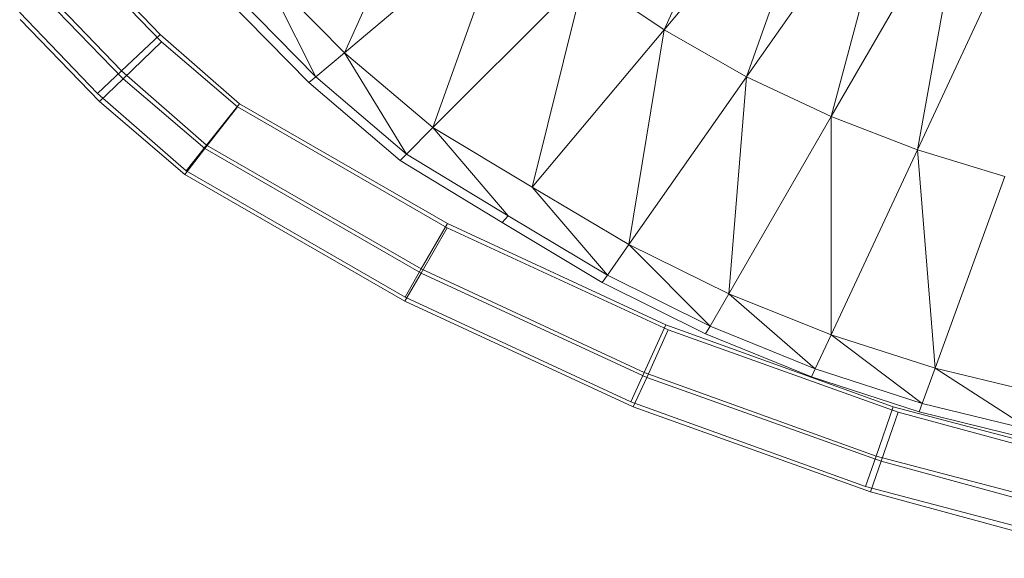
# Model space of a CAD drawing. Header units: metres. Extents: x 391.1 to 427.5, y 12.8 to 28.4.
# Tile 105 of 203: x 406.489 to 406.619, y 26.2733 to 26.3445. Entities that reach past the tile are written whole.
import ezdxf

# ---------------------------------------------------------------- set-up
doc = ezdxf.new("R2010")
doc.units = ezdxf.units.M
doc.layers.add('A-DETL-____-MBND', color=7, linetype='Continuous', lineweight=18)

# ---------------------------------------------------------------- blocks, each defined once
blk = doc.blocks.new('Family - Inodor PA-152140-02_FON_P0A')
at = {"layer": 'A-DETL-____-MBND', "color": 253, "true_color": 0xaaaaaa}
for p, q in [((0.12462, 0.09039), (0.13916, 0.12256)), ((0.14737, 0.11751), (0.12462, 0.09039)), ((0.13551, 0.08422), (0.14737, 0.11751)), ((0.08242, 0.08739), (0.09472, 0.11463)), ((0.15578, 0.11317), (0.13551, 0.08422)), ((0.14668, 0.07896), (0.15578, 0.11317)), ((0.16433, 0.10952), (0.14668, 0.07896)), ((0.15807, 0.07457), (0.16433, 0.10952)), ((0.1041, 0.10559), (0.08242, 0.08739)), ((0.0941, 0.0775), (0.1041, 0.10559)), ((0.17296, 0.1065), (0.15807, 0.07457)), ((0.04853, 0.0998), (0.05809, 0.08979)), ((0.04853, 0.0998), (0.05809, 0.08979)), ((0.05809, 0.08979), (0.04853, 0.0998)), ((0.04853, 0.0998), (0.05809, 0.08979)), ((0.04857, 0.09887), (0.05827, 0.08882)), ((0.04857, 0.09887), (0.05827, 0.08882)), ((0.08242, 0.08739), (0.07154, 0.0984)), ((0.07154, 0.0984), (0.07863, 0.08421)), ((0.11411, 0.09751), (0.0941, 0.0775)), ((0.1072, 0.06963), (0.11411, 0.09751)), ((0.12462, 0.09039), (0.11411, 0.09751)), ((0.05299, 0.08497), (0.04298, 0.09544)), ((0.05299, 0.08497), (0.04298, 0.09544)), ((0.07772, 0.08345), (0.06652, 0.09488)), ((0.07863, 0.08421), (0.06749, 0.09556)), ((0.04304, 0.09447), (0.0532, 0.08395)), ((0.04304, 0.09447), (0.0532, 0.08395)), ((0.04983, 0.08198), (0.03955, 0.09274)), ((0.04983, 0.08198), (0.03955, 0.09274)), ((0.03963, 0.09176), (0.05007, 0.08095)), ((0.03963, 0.09176), (0.05007, 0.08095)), ((0.05299, 0.08497), (0.05809, 0.08979)), ((0.05809, 0.08979), (0.05299, 0.08497)), ((0.05809, 0.08979), (0.06857, 0.08065)), ((0.05809, 0.08979), (0.06857, 0.08065)), ((0.06857, 0.08065), (0.05809, 0.08979)), ((0.05809, 0.08979), (0.06857, 0.08065)), ((0.12462, 0.09039), (0.1072, 0.06963)), ((0.11998, 0.06204), (0.12462, 0.09039)), ((0.13551, 0.08422), (0.12462, 0.09039)), ((0.0532, 0.08395), (0.05827, 0.08882)), ((0.05827, 0.08882), (0.0532, 0.08395)), ((0.05827, 0.08882), (0.06832, 0.08023)), ((0.05827, 0.08882), (0.06832, 0.08023)), ((0.08242, 0.08739), (0.07863, 0.08421)), ((0.0941, 0.0775), (0.08242, 0.08739)), ((0.08242, 0.08739), (0.0906, 0.074)), ((0.04983, 0.08198), (0.05299, 0.08497)), ((0.05299, 0.08497), (0.04983, 0.08198)), ((0.06423, 0.07516), (0.05299, 0.08497)), ((0.06423, 0.07516), (0.05299, 0.08497)), ((0.05007, 0.08095), (0.0532, 0.08395)), ((0.0532, 0.08395), (0.05007, 0.08095)), ((0.0532, 0.08395), (0.06401, 0.07472)), ((0.0532, 0.08395), (0.06401, 0.07472)), ((0.07863, 0.08421), (0.07772, 0.08345)), ((0.08977, 0.07316), (0.07772, 0.08345)), ((0.0906, 0.074), (0.07863, 0.08421)), ((0.13551, 0.08422), (0.11998, 0.06204)), ((0.13316, 0.05554), (0.13551, 0.08422)), ((0.14668, 0.07896), (0.13551, 0.08422)), ((0.06155, 0.07176), (0.04983, 0.08198)), ((0.06155, 0.07176), (0.04983, 0.08198)), ((0.05007, 0.08095), (0.06135, 0.07131)), ((0.05007, 0.08095), (0.06135, 0.07131)), ((0.06423, 0.07516), (0.06857, 0.08065)), ((0.06857, 0.08065), (0.06423, 0.07516)), ((0.06857, 0.08065), (0.09601, 0.06481)), ((0.06857, 0.08065), (0.09601, 0.06481)), ((0.09601, 0.06481), (0.06857, 0.08065)), ((0.06857, 0.08065), (0.09601, 0.06481)), ((0.06401, 0.07472), (0.06832, 0.08023)), ((0.06832, 0.08023), (0.06401, 0.07472)), ((0.06832, 0.08023), (0.09599, 0.06427)), ((0.06832, 0.08023), (0.09599, 0.06427)), ((0.14668, 0.07896), (0.13316, 0.05554)), ((0.14667, 0.05012), (0.14668, 0.07896)), ((0.15807, 0.07457), (0.14668, 0.07896)), ((0.0941, 0.0775), (0.0906, 0.074)), ((0.1072, 0.06963), (0.0941, 0.0775)), ((0.0941, 0.0775), (0.10402, 0.06584)), ((0.06135, 0.07131), (0.06401, 0.07472)), ((0.06401, 0.07472), (0.06135, 0.07131)), ((0.06155, 0.07176), (0.06423, 0.07516)), ((0.06423, 0.07516), (0.06155, 0.07176)), ((0.06401, 0.07472), (0.09254, 0.05826)), ((0.06401, 0.07472), (0.09254, 0.05826)), ((0.09255, 0.05881), (0.06423, 0.07516)), ((0.09255, 0.05881), (0.06423, 0.07516)), ((0.15807, 0.07457), (0.14667, 0.05012)), ((0.16961, 0.07104), (0.15807, 0.07457)), ((0.16039, 0.04571), (0.15807, 0.07457)), ((0.0906, 0.074), (0.08977, 0.07316)), ((0.10326, 0.06494), (0.08977, 0.07316)), ((0.10402, 0.06584), (0.0906, 0.074)), ((0.09042, 0.05509), (0.06155, 0.07176)), ((0.09042, 0.05509), (0.06155, 0.07176)), ((0.06135, 0.07131), (0.09041, 0.05455)), ((0.06135, 0.07131), (0.09041, 0.05455)), ((0.16961, 0.07104), (0.16039, 0.04571)), ((0.11998, 0.06204), (0.1072, 0.06963)), ((0.1072, 0.06963), (0.11714, 0.05799)), ((0.10402, 0.06584), (0.10326, 0.06494)), ((0.11714, 0.05799), (0.10402, 0.06584)), ((0.09254, 0.05826), (0.09599, 0.06427)), ((0.09599, 0.06427), (0.09254, 0.05826)), ((0.09255, 0.05881), (0.09601, 0.06481)), ((0.09601, 0.06481), (0.09255, 0.05881)), ((0.09599, 0.06427), (0.12517, 0.05077)), ((0.09599, 0.06427), (0.12517, 0.05077)), ((0.09601, 0.06481), (0.12484, 0.05143)), ((0.09601, 0.06481), (0.12484, 0.05143)), ((0.12484, 0.05143), (0.09601, 0.06481)), ((0.09601, 0.06481), (0.12484, 0.05143)), ((0.11646, 0.05702), (0.10326, 0.06494)), ((0.11998, 0.06204), (0.11714, 0.05799)), ((0.13316, 0.05554), (0.11998, 0.06204)), ((0.11998, 0.06204), (0.13069, 0.05125)), ((0.09042, 0.05509), (0.09255, 0.05881)), ((0.09255, 0.05881), (0.09042, 0.05509)), ((0.12198, 0.04515), (0.09255, 0.05881)), ((0.12198, 0.04515), (0.09255, 0.05881)), ((0.09041, 0.05455), (0.09254, 0.05826)), ((0.09254, 0.05826), (0.09041, 0.05455)), ((0.09254, 0.05826), (0.12232, 0.04449)), ((0.09254, 0.05826), (0.12232, 0.04449)), ((0.11714, 0.05799), (0.11646, 0.05702)), ((0.13069, 0.05125), (0.11714, 0.05799)), ((0.1301, 0.05023), (0.11646, 0.05702)), ((0.12022, 0.04126), (0.09042, 0.05509)), ((0.12022, 0.04126), (0.09042, 0.05509)), ((0.13316, 0.05554), (0.13069, 0.05125)), ((0.14667, 0.05012), (0.13316, 0.05554)), ((0.13316, 0.05554), (0.14458, 0.04563)), ((0.09041, 0.05455), (0.12055, 0.0406)), ((0.09041, 0.05455), (0.12055, 0.0406)), ((0.12198, 0.04515), (0.12484, 0.05143)), ((0.12484, 0.05143), (0.12198, 0.04515)), ((0.12232, 0.04449), (0.12517, 0.05077)), ((0.12517, 0.05077), (0.12232, 0.04449)), ((0.12484, 0.05143), (0.15485, 0.04061)), ((0.12484, 0.05143), (0.15485, 0.04061)), ((0.15485, 0.04061), (0.12484, 0.05143)), ((0.12484, 0.05143), (0.15485, 0.04061)), ((0.12517, 0.05077), (0.15553, 0.03989)), ((0.12517, 0.05077), (0.15553, 0.03989)), ((0.13069, 0.05125), (0.1301, 0.05023)), ((0.14458, 0.04563), (0.13069, 0.05125)), ((0.14407, 0.04456), (0.1301, 0.05023)), ((0.14667, 0.05012), (0.14458, 0.04563)), ((0.16039, 0.04571), (0.14667, 0.05012)), ((0.1587, 0.04106), (0.14667, 0.05012)), ((0.14458, 0.04563), (0.14407, 0.04456)), ((0.1587, 0.04106), (0.14458, 0.04563)), ((0.16039, 0.04571), (0.1587, 0.04106)), ((0.17429, 0.04232), (0.16039, 0.04571)), ((0.17301, 0.03754), (0.16039, 0.04571)), ((0.12022, 0.04126), (0.12198, 0.04515)), ((0.12198, 0.04515), (0.12022, 0.04126)), ((0.12055, 0.0406), (0.12232, 0.04449)), ((0.12232, 0.04449), (0.12055, 0.0406)), ((0.15261, 0.0341), (0.12198, 0.04515)), ((0.15261, 0.0341), (0.12198, 0.04515)), ((0.12232, 0.04449), (0.15326, 0.0334)), ((0.12232, 0.04449), (0.15326, 0.0334)), ((0.1583, 0.03995), (0.14407, 0.04456)), ((0.15122, 0.03008), (0.12022, 0.04126)), ((0.15122, 0.03008), (0.12022, 0.04126)), ((0.12055, 0.0406), (0.15186, 0.02938)), ((0.12055, 0.0406), (0.15186, 0.02938)), ((0.15261, 0.0341), (0.15485, 0.04061)), ((0.15485, 0.04061), (0.15261, 0.0341)), ((0.15485, 0.04061), (0.18578, 0.03244)), ((0.15485, 0.04061), (0.18578, 0.03244)), ((0.18578, 0.03244), (0.15485, 0.04061)), ((0.15485, 0.04061), (0.18578, 0.03244)), ((0.1587, 0.04106), (0.1583, 0.03995)), ((0.17301, 0.03754), (0.1587, 0.04106)), ((0.15326, 0.0334), (0.15553, 0.03989)), ((0.15553, 0.03989), (0.15326, 0.0334)), ((0.15553, 0.03989), (0.18674, 0.03138)), ((0.15553, 0.03989), (0.18674, 0.03138)), ((0.1727, 0.03639), (0.1583, 0.03995)), ((0.15122, 0.03008), (0.15261, 0.0341)), ((0.15261, 0.0341), (0.15122, 0.03008)), ((0.18417, 0.02577), (0.15261, 0.0341)), ((0.18417, 0.02577), (0.15261, 0.0341)), ((0.15186, 0.02938), (0.15326, 0.0334)), ((0.15326, 0.0334), (0.15186, 0.02938)), ((0.15326, 0.0334), (0.18512, 0.02471)), ((0.15326, 0.0334), (0.18512, 0.02471)), ((0.18317, 0.02165), (0.15122, 0.03008)), ((0.18317, 0.02165), (0.15122, 0.03008)), ((0.15186, 0.02938), (0.18411, 0.02059)), ((0.15186, 0.02938), (0.18411, 0.02059))]:
    blk.add_line(p, q, dxfattribs=at)
blk = doc.blocks.new('LONDR55-XX_ZZ-ARQ-CAA-M3D-Londres55_ifc-1-02_FON_P0A')
at = {"layer": 'A-DETL-____-MBND', "color": 253, "lineweight": 18, "true_color": 0xaaaaaa}
blk.add_blockref('Family - Inodor PA-152140-02_FON_P0A', (406.44946, 26.25274), dxfattribs=at)

msp = doc.modelspace()

# ---------------------------------------------------------------- block references
at = {"lineweight": 5}
msp.add_blockref('LONDR55-XX_ZZ-ARQ-CAA-M3D-Londres55_ifc-1-02_FON_P0A', (0, 0), dxfattribs=at)

doc.saveas('drawing.dxf')
